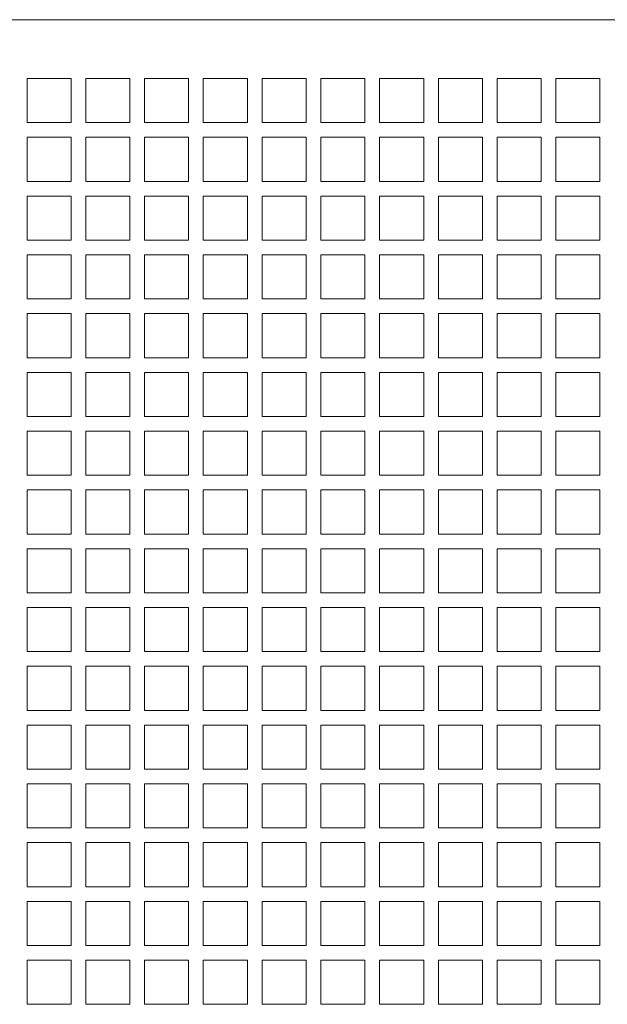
# Model space of a CAD drawing. Header units: inches. Extents: x 0 to 841, y 0 to 594.
# Tile 9 of 129: x 145 to 185, y 134 to 201. Entities that reach past the tile are written whole.
import ezdxf

# ---------------------------------------------------------------- set-up
doc = ezdxf.new("R2010")
doc.units = ezdxf.units.IN
doc.header["$LTSCALE"] = 46.255
doc.header["$MEASUREMENT"] = 0
doc.layers.get('0').update_dxf_attribs({"lineweight": 0})
doc.layers.add('02___PRT_ALL_AXES', color=7, linetype='Continuous', lineweight=0)

msp = doc.modelspace()

# ---------------------------------------------------------------- linework, layer by layer
at = {"color": 7, "linetype": 'Continuous'}
for p, q in [((105.1762, 200.9836), (219.4762, 200.9836)), ((145.9762, 196.9836), (145.9762, 193.9836)), ((148.9762, 196.9836), (145.9762, 196.9836)), ((148.9762, 193.9836), (148.9762, 196.9836)), ((149.9762, 196.9836), (149.9762, 193.9836)), ((152.9762, 196.9836), (149.9762, 196.9836)), ((152.9762, 193.9836), (152.9762, 196.9836)), ((153.9762, 196.9836), (153.9762, 193.9836)), ((156.9762, 196.9836), (153.9762, 196.9836)), ((156.9762, 193.9836), (156.9762, 196.9836)), ((157.9762, 196.9836), (157.9762, 193.9836)), ((160.9762, 196.9836), (157.9762, 196.9836)), ((160.9762, 193.9836), (160.9762, 196.9836)), ((161.9762, 196.9836), (161.9762, 193.9836)), ((164.9762, 196.9836), (161.9762, 196.9836)), ((164.9762, 193.9836), (164.9762, 196.9836)), ((145.9762, 193.9836), (148.9762, 193.9836)), ((149.9762, 193.9836), (152.9762, 193.9836)), ((153.9762, 193.9836), (156.9762, 193.9836)), ((157.9762, 193.9836), (160.9762, 193.9836)), ((161.9762, 193.9836), (164.9762, 193.9836)), ((145.9762, 192.9836), (145.9762, 189.9836)), ((148.9762, 192.9836), (145.9762, 192.9836)), ((148.9762, 189.9836), (148.9762, 192.9836)), ((149.9762, 192.9836), (149.9762, 189.9836)), ((152.9762, 192.9836), (149.9762, 192.9836)), ((152.9762, 189.9836), (152.9762, 192.9836)), ((153.9762, 192.9836), (153.9762, 189.9836)), ((156.9762, 192.9836), (153.9762, 192.9836)), ((156.9762, 189.9836), (156.9762, 192.9836)), ((157.9762, 192.9836), (157.9762, 189.9836)), ((160.9762, 192.9836), (157.9762, 192.9836)), ((160.9762, 189.9836), (160.9762, 192.9836)), ((161.9762, 192.9836), (161.9762, 189.9836)), ((164.9762, 192.9836), (161.9762, 192.9836)), ((164.9762, 189.9836), (164.9762, 192.9836)), ((145.9762, 189.9836), (148.9762, 189.9836)), ((149.9762, 189.9836), (152.9762, 189.9836)), ((153.9762, 189.9836), (156.9762, 189.9836)), ((157.9762, 189.9836), (160.9762, 189.9836)), ((161.9762, 189.9836), (164.9762, 189.9836)), ((145.9762, 188.9836), (145.9762, 185.9836)), ((148.9762, 188.9836), (145.9762, 188.9836)), ((148.9762, 185.9836), (148.9762, 188.9836)), ((149.9762, 188.9836), (149.9762, 185.9836)), ((152.9762, 188.9836), (149.9762, 188.9836)), ((152.9762, 185.9836), (152.9762, 188.9836)), ((153.9762, 188.9836), (153.9762, 185.9836)), ((156.9762, 188.9836), (153.9762, 188.9836)), ((156.9762, 185.9836), (156.9762, 188.9836)), ((157.9762, 188.9836), (157.9762, 185.9836)), ((160.9762, 188.9836), (157.9762, 188.9836)), ((160.9762, 185.9836), (160.9762, 188.9836)), ((161.9762, 188.9836), (161.9762, 185.9836)), ((164.9762, 188.9836), (161.9762, 188.9836)), ((164.9762, 185.9836), (164.9762, 188.9836)), ((165.9762, 188.9836), (165.9762, 185.9836)), ((168.9762, 188.9836), (165.9762, 188.9836)), ((168.9762, 185.9836), (168.9762, 188.9836)), ((169.9762, 188.9836), (169.9762, 185.9836)), ((172.9762, 188.9836), (169.9762, 188.9836)), ((172.9762, 185.9836), (172.9762, 188.9836)), ((173.9762, 188.9836), (173.9762, 185.9836)), ((176.9762, 188.9836), (173.9762, 188.9836)), ((176.9762, 185.9836), (176.9762, 188.9836)), ((145.9762, 185.9836), (148.9762, 185.9836)), ((149.9762, 185.9836), (152.9762, 185.9836)), ((153.9762, 185.9836), (156.9762, 185.9836)), ((157.9762, 185.9836), (160.9762, 185.9836)), ((161.9762, 185.9836), (164.9762, 185.9836)), ((165.9762, 185.9836), (168.9762, 185.9836)), ((169.9762, 185.9836), (172.9762, 185.9836)), ((173.9762, 185.9836), (176.9762, 185.9836)), ((145.9762, 184.9836), (145.9762, 181.9836)), ((148.9762, 184.9836), (145.9762, 184.9836)), ((148.9762, 181.9836), (148.9762, 184.9836)), ((149.9762, 184.9836), (149.9762, 181.9836)), ((152.9762, 184.9836), (149.9762, 184.9836)), ((152.9762, 181.9836), (152.9762, 184.9836)), ((153.9762, 184.9836), (153.9762, 181.9836)), ((156.9762, 184.9836), (153.9762, 184.9836)), ((156.9762, 181.9836), (156.9762, 184.9836)), ((157.9762, 184.9836), (157.9762, 181.9836)), ((160.9762, 184.9836), (157.9762, 184.9836)), ((160.9762, 181.9836), (160.9762, 184.9836)), ((161.9762, 184.9836), (161.9762, 181.9836)), ((164.9762, 184.9836), (161.9762, 184.9836)), ((164.9762, 181.9836), (164.9762, 184.9836)), ((165.9762, 184.9836), (165.9762, 181.9836)), ((168.9762, 184.9836), (165.9762, 184.9836)), ((168.9762, 181.9836), (168.9762, 184.9836)), ((169.9762, 184.9836), (169.9762, 181.9836)), ((172.9762, 184.9836), (169.9762, 184.9836)), ((172.9762, 181.9836), (172.9762, 184.9836)), ((173.9762, 184.9836), (173.9762, 181.9836)), ((176.9762, 184.9836), (173.9762, 184.9836)), ((176.9762, 181.9836), (176.9762, 184.9836)), ((145.9762, 181.9836), (148.9762, 181.9836)), ((149.9762, 181.9836), (152.9762, 181.9836)), ((153.9762, 181.9836), (156.9762, 181.9836)), ((157.9762, 181.9836), (160.9762, 181.9836)), ((161.9762, 181.9836), (164.9762, 181.9836)), ((165.9762, 181.9836), (168.9762, 181.9836)), ((169.9762, 181.9836), (172.9762, 181.9836)), ((173.9762, 181.9836), (176.9762, 181.9836)), ((145.9762, 180.9836), (145.9762, 177.9836)), ((148.9762, 180.9836), (145.9762, 180.9836)), ((148.9762, 177.9836), (148.9762, 180.9836)), ((149.9762, 180.9836), (149.9762, 177.9836)), ((152.9762, 180.9836), (149.9762, 180.9836)), ((152.9762, 177.9836), (152.9762, 180.9836)), ((153.9762, 180.9836), (153.9762, 177.9836)), ((156.9762, 180.9836), (153.9762, 180.9836)), ((156.9762, 177.9836), (156.9762, 180.9836)), ((157.9762, 180.9836), (157.9762, 177.9836)), ((160.9762, 180.9836), (157.9762, 180.9836)), ((160.9762, 177.9836), (160.9762, 180.9836)), ((161.9762, 180.9836), (161.9762, 177.9836)), ((164.9762, 180.9836), (161.9762, 180.9836)), ((164.9762, 177.9836), (164.9762, 180.9836)), ((165.9762, 180.9836), (165.9762, 177.9836)), ((168.9762, 180.9836), (165.9762, 180.9836)), ((168.9762, 177.9836), (168.9762, 180.9836)), ((169.9762, 180.9836), (169.9762, 177.9836)), ((172.9762, 180.9836), (169.9762, 180.9836)), ((172.9762, 177.9836), (172.9762, 180.9836)), ((173.9762, 180.9836), (173.9762, 177.9836)), ((176.9762, 180.9836), (173.9762, 180.9836)), ((176.9762, 177.9836), (176.9762, 180.9836)), ((145.9762, 177.9836), (148.9762, 177.9836)), ((149.9762, 177.9836), (152.9762, 177.9836)), ((153.9762, 177.9836), (156.9762, 177.9836)), ((157.9762, 177.9836), (160.9762, 177.9836)), ((161.9762, 177.9836), (164.9762, 177.9836)), ((165.9762, 177.9836), (168.9762, 177.9836)), ((169.9762, 177.9836), (172.9762, 177.9836)), ((173.9762, 177.9836), (176.9762, 177.9836)), ((145.9762, 176.9836), (145.9762, 173.9836)), ((148.9762, 176.9836), (145.9762, 176.9836)), ((148.9762, 173.9836), (148.9762, 176.9836)), ((149.9762, 176.9836), (149.9762, 173.9836)), ((152.9762, 176.9836), (149.9762, 176.9836)), ((152.9762, 173.9836), (152.9762, 176.9836)), ((153.9762, 176.9836), (153.9762, 173.9836)), ((156.9762, 176.9836), (153.9762, 176.9836)), ((156.9762, 173.9836), (156.9762, 176.9836)), ((157.9762, 176.9836), (157.9762, 173.9836)), ((160.9762, 176.9836), (157.9762, 176.9836)), ((160.9762, 173.9836), (160.9762, 176.9836)), ((161.9762, 176.9836), (161.9762, 173.9836)), ((164.9762, 176.9836), (161.9762, 176.9836)), ((164.9762, 173.9836), (164.9762, 176.9836)), ((165.9762, 176.9836), (165.9762, 173.9836)), ((168.9762, 176.9836), (165.9762, 176.9836)), ((168.9762, 173.9836), (168.9762, 176.9836)), ((169.9762, 176.9836), (169.9762, 173.9836)), ((172.9762, 176.9836), (169.9762, 176.9836)), ((172.9762, 173.9836), (172.9762, 176.9836)), ((173.9762, 176.9836), (173.9762, 173.9836)), ((176.9762, 176.9836), (173.9762, 176.9836)), ((176.9762, 173.9836), (176.9762, 176.9836)), ((145.9762, 173.9836), (148.9762, 173.9836)), ((149.9762, 173.9836), (152.9762, 173.9836)), ((153.9762, 173.9836), (156.9762, 173.9836)), ((157.9762, 173.9836), (160.9762, 173.9836)), ((161.9762, 173.9836), (164.9762, 173.9836)), ((165.9762, 173.9836), (168.9762, 173.9836)), ((169.9762, 173.9836), (172.9762, 173.9836)), ((173.9762, 173.9836), (176.9762, 173.9836)), ((145.9762, 172.9836), (145.9762, 169.9836)), ((148.9762, 172.9836), (145.9762, 172.9836)), ((148.9762, 169.9836), (148.9762, 172.9836)), ((149.9762, 172.9836), (149.9762, 169.9836)), ((152.9762, 172.9836), (149.9762, 172.9836)), ((152.9762, 169.9836), (152.9762, 172.9836)), ((153.9762, 172.9836), (153.9762, 169.9836)), ((156.9762, 172.9836), (153.9762, 172.9836)), ((156.9762, 169.9836), (156.9762, 172.9836)), ((157.9762, 172.9836), (157.9762, 169.9836)), ((160.9762, 172.9836), (157.9762, 172.9836)), ((160.9762, 169.9836), (160.9762, 172.9836)), ((161.9762, 172.9836), (161.9762, 169.9836)), ((164.9762, 172.9836), (161.9762, 172.9836)), ((164.9762, 169.9836), (164.9762, 172.9836)), ((165.9762, 172.9836), (165.9762, 169.9836)), ((168.9762, 172.9836), (165.9762, 172.9836)), ((168.9762, 169.9836), (168.9762, 172.9836)), ((169.9762, 172.9836), (169.9762, 169.9836)), ((172.9762, 172.9836), (169.9762, 172.9836)), ((172.9762, 169.9836), (172.9762, 172.9836)), ((173.9762, 172.9836), (173.9762, 169.9836)), ((176.9762, 172.9836), (173.9762, 172.9836)), ((176.9762, 169.9836), (176.9762, 172.9836)), ((145.9762, 169.9836), (148.9762, 169.9836)), ((149.9762, 169.9836), (152.9762, 169.9836)), ((153.9762, 169.9836), (156.9762, 169.9836)), ((157.9762, 169.9836), (160.9762, 169.9836)), ((161.9762, 169.9836), (164.9762, 169.9836)), ((165.9762, 169.9836), (168.9762, 169.9836)), ((169.9762, 169.9836), (172.9762, 169.9836)), ((173.9762, 169.9836), (176.9762, 169.9836)), ((145.9762, 168.9836), (145.9762, 165.9836)), ((148.9762, 168.9836), (145.9762, 168.9836)), ((148.9762, 165.9836), (148.9762, 168.9836)), ((149.9762, 168.9836), (149.9762, 165.9836)), ((152.9762, 168.9836), (149.9762, 168.9836)), ((152.9762, 165.9836), (152.9762, 168.9836)), ((153.9762, 168.9836), (153.9762, 165.9836)), ((156.9762, 168.9836), (153.9762, 168.9836)), ((156.9762, 165.9836), (156.9762, 168.9836)), ((157.9762, 168.9836), (157.9762, 165.9836)), ((160.9762, 168.9836), (157.9762, 168.9836)), ((160.9762, 165.9836), (160.9762, 168.9836)), ((161.9762, 168.9836), (161.9762, 165.9836)), ((164.9762, 168.9836), (161.9762, 168.9836)), ((164.9762, 165.9836), (164.9762, 168.9836)), ((165.9762, 168.9836), (165.9762, 165.9836)), ((168.9762, 168.9836), (165.9762, 168.9836)), ((168.9762, 165.9836), (168.9762, 168.9836)), ((169.9762, 168.9836), (169.9762, 165.9836)), ((172.9762, 168.9836), (169.9762, 168.9836)), ((172.9762, 165.9836), (172.9762, 168.9836)), ((173.9762, 168.9836), (173.9762, 165.9836)), ((176.9762, 168.9836), (173.9762, 168.9836)), ((176.9762, 165.9836), (176.9762, 168.9836)), ((145.9762, 165.9836), (148.9762, 165.9836)), ((149.9762, 165.9836), (152.9762, 165.9836)), ((153.9762, 165.9836), (156.9762, 165.9836)), ((157.9762, 165.9836), (160.9762, 165.9836)), ((161.9762, 165.9836), (164.9762, 165.9836)), ((165.9762, 165.9836), (168.9762, 165.9836)), ((169.9762, 165.9836), (172.9762, 165.9836)), ((173.9762, 165.9836), (176.9762, 165.9836)), ((145.9762, 164.9836), (145.9762, 161.9836)), ((148.9762, 164.9836), (145.9762, 164.9836)), ((148.9762, 161.9836), (148.9762, 164.9836)), ((149.9762, 164.9836), (149.9762, 161.9836)), ((152.9762, 164.9836), (149.9762, 164.9836)), ((152.9762, 161.9836), (152.9762, 164.9836)), ((153.9762, 164.9836), (153.9762, 161.9836)), ((156.9762, 164.9836), (153.9762, 164.9836)), ((156.9762, 161.9836), (156.9762, 164.9836)), ((157.9762, 164.9836), (157.9762, 161.9836)), ((160.9762, 164.9836), (157.9762, 164.9836)), ((160.9762, 161.9836), (160.9762, 164.9836)), ((161.9762, 164.9836), (161.9762, 161.9836)), ((164.9762, 164.9836), (161.9762, 164.9836)), ((164.9762, 161.9836), (164.9762, 164.9836)), ((145.9762, 161.9836), (148.9762, 161.9836)), ((149.9762, 161.9836), (152.9762, 161.9836)), ((153.9762, 161.9836), (156.9762, 161.9836)), ((157.9762, 161.9836), (160.9762, 161.9836)), ((161.9762, 161.9836), (164.9762, 161.9836)), ((145.9762, 160.9836), (145.9762, 157.9836)), ((148.9762, 160.9836), (145.9762, 160.9836)), ((148.9762, 157.9836), (148.9762, 160.9836)), ((149.9762, 160.9836), (149.9762, 157.9836)), ((152.9762, 160.9836), (149.9762, 160.9836)), ((152.9762, 157.9836), (152.9762, 160.9836)), ((153.9762, 160.9836), (153.9762, 157.9836)), ((156.9762, 160.9836), (153.9762, 160.9836)), ((156.9762, 157.9836), (156.9762, 160.9836)), ((157.9762, 160.9836), (157.9762, 157.9836)), ((160.9762, 160.9836), (157.9762, 160.9836)), ((160.9762, 157.9836), (160.9762, 160.9836)), ((161.9762, 160.9836), (161.9762, 157.9836)), ((164.9762, 160.9836), (161.9762, 160.9836)), ((164.9762, 157.9836), (164.9762, 160.9836)), ((145.9762, 157.9836), (148.9762, 157.9836)), ((149.9762, 157.9836), (152.9762, 157.9836)), ((153.9762, 157.9836), (156.9762, 157.9836)), ((157.9762, 157.9836), (160.9762, 157.9836)), ((161.9762, 157.9836), (164.9762, 157.9836)), ((145.9762, 156.9836), (145.9762, 153.9836)), ((148.9762, 156.9836), (145.9762, 156.9836)), ((148.9762, 153.9836), (148.9762, 156.9836)), ((149.9762, 156.9836), (149.9762, 153.9836)), ((152.9762, 156.9836), (149.9762, 156.9836)), ((152.9762, 153.9836), (152.9762, 156.9836)), ((153.9762, 156.9836), (153.9762, 153.9836)), ((156.9762, 156.9836), (153.9762, 156.9836)), ((156.9762, 153.9836), (156.9762, 156.9836)), ((157.9762, 156.9836), (157.9762, 153.9836)), ((160.9762, 156.9836), (157.9762, 156.9836)), ((160.9762, 153.9836), (160.9762, 156.9836)), ((161.9762, 156.9836), (161.9762, 153.9836)), ((164.9762, 156.9836), (161.9762, 156.9836)), ((164.9762, 153.9836), (164.9762, 156.9836)), ((145.9762, 153.9836), (148.9762, 153.9836)), ((149.9762, 153.9836), (152.9762, 153.9836)), ((153.9762, 153.9836), (156.9762, 153.9836)), ((157.9762, 153.9836), (160.9762, 153.9836)), ((161.9762, 153.9836), (164.9762, 153.9836)), ((145.9762, 152.9836), (145.9762, 149.9836)), ((148.9762, 152.9836), (145.9762, 152.9836)), ((148.9762, 149.9836), (148.9762, 152.9836)), ((149.9762, 152.9836), (149.9762, 149.9836)), ((152.9762, 152.9836), (149.9762, 152.9836)), ((152.9762, 149.9836), (152.9762, 152.9836)), ((153.9762, 152.9836), (153.9762, 149.9836)), ((156.9762, 152.9836), (153.9762, 152.9836)), ((156.9762, 149.9836), (156.9762, 152.9836)), ((157.9762, 152.9836), (157.9762, 149.9836)), ((160.9762, 152.9836), (157.9762, 152.9836)), ((160.9762, 149.9836), (160.9762, 152.9836)), ((161.9762, 152.9836), (161.9762, 149.9836)), ((164.9762, 152.9836), (161.9762, 152.9836)), ((164.9762, 149.9836), (164.9762, 152.9836)), ((145.9762, 149.9836), (148.9762, 149.9836)), ((149.9762, 149.9836), (152.9762, 149.9836)), ((153.9762, 149.9836), (156.9762, 149.9836)), ((157.9762, 149.9836), (160.9762, 149.9836)), ((161.9762, 149.9836), (164.9762, 149.9836)), ((145.9762, 148.9836), (145.9762, 145.9836)), ((148.9762, 148.9836), (145.9762, 148.9836)), ((148.9762, 145.9836), (148.9762, 148.9836)), ((149.9762, 148.9836), (149.9762, 145.9836)), ((152.9762, 148.9836), (149.9762, 148.9836)), ((152.9762, 145.9836), (152.9762, 148.9836)), ((153.9762, 148.9836), (153.9762, 145.9836)), ((156.9762, 148.9836), (153.9762, 148.9836)), ((156.9762, 145.9836), (156.9762, 148.9836)), ((157.9762, 148.9836), (157.9762, 145.9836)), ((160.9762, 148.9836), (157.9762, 148.9836)), ((160.9762, 145.9836), (160.9762, 148.9836)), ((161.9762, 148.9836), (161.9762, 145.9836)), ((164.9762, 148.9836), (161.9762, 148.9836)), ((164.9762, 145.9836), (164.9762, 148.9836)), ((145.9762, 145.9836), (148.9762, 145.9836)), ((149.9762, 145.9836), (152.9762, 145.9836)), ((153.9762, 145.9836), (156.9762, 145.9836)), ((157.9762, 145.9836), (160.9762, 145.9836)), ((161.9762, 145.9836), (164.9762, 145.9836)), ((145.9762, 144.9836), (145.9762, 141.9836)), ((148.9762, 144.9836), (145.9762, 144.9836)), ((148.9762, 141.9836), (148.9762, 144.9836)), ((149.9762, 144.9836), (149.9762, 141.9836)), ((152.9762, 144.9836), (149.9762, 144.9836)), ((152.9762, 141.9836), (152.9762, 144.9836)), ((153.9762, 144.9836), (153.9762, 141.9836)), ((156.9762, 144.9836), (153.9762, 144.9836)), ((156.9762, 141.9836), (156.9762, 144.9836)), ((157.9762, 144.9836), (157.9762, 141.9836)), ((160.9762, 144.9836), (157.9762, 144.9836)), ((160.9762, 141.9836), (160.9762, 144.9836)), ((161.9762, 144.9836), (161.9762, 141.9836)), ((164.9762, 144.9836), (161.9762, 144.9836)), ((164.9762, 141.9836), (164.9762, 144.9836)), ((145.9762, 141.9836), (148.9762, 141.9836)), ((149.9762, 141.9836), (152.9762, 141.9836)), ((153.9762, 141.9836), (156.9762, 141.9836)), ((157.9762, 141.9836), (160.9762, 141.9836)), ((161.9762, 141.9836), (164.9762, 141.9836)), ((145.9762, 140.9836), (145.9762, 137.9836)), ((148.9762, 140.9836), (145.9762, 140.9836)), ((148.9762, 137.9836), (148.9762, 140.9836)), ((149.9762, 140.9836), (149.9762, 137.9836)), ((152.9762, 140.9836), (149.9762, 140.9836)), ((152.9762, 137.9836), (152.9762, 140.9836)), ((153.9762, 140.9836), (153.9762, 137.9836)), ((156.9762, 140.9836), (153.9762, 140.9836)), ((156.9762, 137.9836), (156.9762, 140.9836)), ((157.9762, 140.9836), (157.9762, 137.9836)), ((160.9762, 140.9836), (157.9762, 140.9836)), ((160.9762, 137.9836), (160.9762, 140.9836)), ((161.9762, 140.9836), (161.9762, 137.9836)), ((164.9762, 140.9836), (161.9762, 140.9836)), ((164.9762, 137.9836), (164.9762, 140.9836)), ((145.9762, 137.9836), (148.9762, 137.9836)), ((149.9762, 137.9836), (152.9762, 137.9836)), ((153.9762, 137.9836), (156.9762, 137.9836)), ((157.9762, 137.9836), (160.9762, 137.9836)), ((161.9762, 137.9836), (164.9762, 137.9836)), ((145.9762, 136.9836), (145.9762, 133.9836)), ((148.9762, 136.9836), (145.9762, 136.9836)), ((148.9762, 133.9836), (148.9762, 136.9836)), ((149.9762, 136.9836), (149.9762, 133.9836)), ((152.9762, 136.9836), (149.9762, 136.9836)), ((152.9762, 133.9836), (152.9762, 136.9836)), ((153.9762, 136.9836), (153.9762, 133.9836)), ((156.9762, 136.9836), (153.9762, 136.9836)), ((156.9762, 133.9836), (156.9762, 136.9836)), ((157.9762, 136.9836), (157.9762, 133.9836)), ((160.9762, 136.9836), (157.9762, 136.9836)), ((160.9762, 133.9836), (160.9762, 136.9836)), ((161.9762, 136.9836), (161.9762, 133.9836)), ((164.9762, 136.9836), (161.9762, 136.9836)), ((164.9762, 133.9836), (164.9762, 136.9836)), ((145.9762, 133.9836), (148.9762, 133.9836)), ((149.9762, 133.9836), (152.9762, 133.9836)), ((153.9762, 133.9836), (156.9762, 133.9836)), ((157.9762, 133.9836), (160.9762, 133.9836)), ((161.9762, 133.9836), (164.9762, 133.9836))]:
    msp.add_line(p, q, dxfattribs=at)
at = {"layer": '02___PRT_ALL_AXES', "color": 7, "linetype": 'Continuous'}
for p, q in [((165.9762, 196.9836), (165.9762, 193.9836)), ((168.9762, 196.9836), (165.9762, 196.9836)), ((168.9762, 193.9836), (168.9762, 196.9836)), ((169.9762, 196.9836), (169.9762, 193.9836)), ((172.9762, 196.9836), (169.9762, 196.9836)), ((172.9762, 193.9836), (172.9762, 196.9836)), ((173.9762, 196.9836), (173.9762, 193.9836)), ((176.9762, 196.9836), (173.9762, 196.9836)), ((176.9762, 193.9836), (176.9762, 196.9836)), ((177.9762, 196.9836), (177.9762, 193.9836)), ((180.9762, 196.9836), (177.9762, 196.9836)), ((180.9762, 193.9836), (180.9762, 196.9836)), ((181.9762, 196.9836), (181.9762, 193.9836)), ((184.9762, 196.9836), (181.9762, 196.9836)), ((184.9762, 193.9836), (184.9762, 196.9836)), ((165.9762, 193.9836), (168.9762, 193.9836)), ((169.9762, 193.9836), (172.9762, 193.9836)), ((173.9762, 193.9836), (176.9762, 193.9836)), ((177.9762, 193.9836), (180.9762, 193.9836)), ((181.9762, 193.9836), (184.9762, 193.9836)), ((165.9762, 192.9836), (165.9762, 189.9836)), ((168.9762, 192.9836), (165.9762, 192.9836)), ((168.9762, 189.9836), (168.9762, 192.9836)), ((169.9762, 192.9836), (169.9762, 189.9836)), ((172.9762, 192.9836), (169.9762, 192.9836)), ((172.9762, 189.9836), (172.9762, 192.9836)), ((173.9762, 192.9836), (173.9762, 189.9836)), ((176.9762, 192.9836), (173.9762, 192.9836)), ((176.9762, 189.9836), (176.9762, 192.9836)), ((177.9762, 192.9836), (177.9762, 189.9836)), ((180.9762, 192.9836), (177.9762, 192.9836)), ((180.9762, 189.9836), (180.9762, 192.9836)), ((181.9762, 192.9836), (181.9762, 189.9836)), ((184.9762, 192.9836), (181.9762, 192.9836)), ((184.9762, 189.9836), (184.9762, 192.9836)), ((165.9762, 189.9836), (168.9762, 189.9836)), ((169.9762, 189.9836), (172.9762, 189.9836)), ((173.9762, 189.9836), (176.9762, 189.9836)), ((177.9762, 189.9836), (180.9762, 189.9836)), ((181.9762, 189.9836), (184.9762, 189.9836)), ((177.9762, 188.9836), (177.9762, 185.9836)), ((180.9762, 188.9836), (177.9762, 188.9836)), ((180.9762, 185.9836), (180.9762, 188.9836)), ((181.9762, 188.9836), (181.9762, 185.9836)), ((184.9762, 188.9836), (181.9762, 188.9836)), ((184.9762, 185.9836), (184.9762, 188.9836)), ((177.9762, 185.9836), (180.9762, 185.9836)), ((181.9762, 185.9836), (184.9762, 185.9836)), ((177.9762, 184.9836), (177.9762, 181.9836)), ((180.9762, 184.9836), (177.9762, 184.9836)), ((180.9762, 181.9836), (180.9762, 184.9836)), ((181.9762, 184.9836), (181.9762, 181.9836)), ((184.9762, 184.9836), (181.9762, 184.9836)), ((184.9762, 181.9836), (184.9762, 184.9836)), ((177.9762, 181.9836), (180.9762, 181.9836)), ((181.9762, 181.9836), (184.9762, 181.9836)), ((177.9762, 180.9836), (177.9762, 177.9836)), ((180.9762, 180.9836), (177.9762, 180.9836)), ((180.9762, 177.9836), (180.9762, 180.9836)), ((181.9762, 180.9836), (181.9762, 177.9836)), ((184.9762, 180.9836), (181.9762, 180.9836)), ((184.9762, 177.9836), (184.9762, 180.9836)), ((177.9762, 177.9836), (180.9762, 177.9836)), ((181.9762, 177.9836), (184.9762, 177.9836)), ((177.9762, 176.9836), (177.9762, 173.9836)), ((180.9762, 176.9836), (177.9762, 176.9836)), ((180.9762, 173.9836), (180.9762, 176.9836)), ((181.9762, 176.9836), (181.9762, 173.9836)), ((184.9762, 176.9836), (181.9762, 176.9836)), ((184.9762, 173.9836), (184.9762, 176.9836)), ((177.9762, 173.9836), (180.9762, 173.9836)), ((181.9762, 173.9836), (184.9762, 173.9836)), ((177.9762, 172.9836), (177.9762, 169.9836)), ((180.9762, 172.9836), (177.9762, 172.9836)), ((180.9762, 169.9836), (180.9762, 172.9836)), ((181.9762, 172.9836), (181.9762, 169.9836)), ((184.9762, 172.9836), (181.9762, 172.9836)), ((184.9762, 169.9836), (184.9762, 172.9836)), ((177.9762, 169.9836), (180.9762, 169.9836)), ((181.9762, 169.9836), (184.9762, 169.9836)), ((177.9762, 168.9836), (177.9762, 165.9836)), ((180.9762, 168.9836), (177.9762, 168.9836)), ((180.9762, 165.9836), (180.9762, 168.9836)), ((181.9762, 168.9836), (181.9762, 165.9836)), ((184.9762, 168.9836), (181.9762, 168.9836)), ((184.9762, 165.9836), (184.9762, 168.9836)), ((177.9762, 165.9836), (180.9762, 165.9836)), ((181.9762, 165.9836), (184.9762, 165.9836)), ((165.9762, 164.9836), (165.9762, 161.9836)), ((168.9762, 164.9836), (165.9762, 164.9836)), ((168.9762, 161.9836), (168.9762, 164.9836)), ((169.9762, 164.9836), (169.9762, 161.9836)), ((172.9762, 164.9836), (169.9762, 164.9836)), ((172.9762, 161.9836), (172.9762, 164.9836)), ((173.9762, 164.9836), (173.9762, 161.9836)), ((176.9762, 164.9836), (173.9762, 164.9836)), ((176.9762, 161.9836), (176.9762, 164.9836)), ((177.9762, 164.9836), (177.9762, 161.9836)), ((180.9762, 164.9836), (177.9762, 164.9836)), ((180.9762, 161.9836), (180.9762, 164.9836)), ((181.9762, 164.9836), (181.9762, 161.9836)), ((184.9762, 164.9836), (181.9762, 164.9836)), ((184.9762, 161.9836), (184.9762, 164.9836)), ((165.9762, 161.9836), (168.9762, 161.9836)), ((169.9762, 161.9836), (172.9762, 161.9836)), ((173.9762, 161.9836), (176.9762, 161.9836)), ((177.9762, 161.9836), (180.9762, 161.9836)), ((181.9762, 161.9836), (184.9762, 161.9836)), ((165.9762, 160.9836), (165.9762, 157.9836)), ((168.9762, 160.9836), (165.9762, 160.9836)), ((168.9762, 157.9836), (168.9762, 160.9836)), ((169.9762, 160.9836), (169.9762, 157.9836)), ((172.9762, 160.9836), (169.9762, 160.9836)), ((172.9762, 157.9836), (172.9762, 160.9836)), ((173.9762, 160.9836), (173.9762, 157.9836)), ((176.9762, 160.9836), (173.9762, 160.9836)), ((176.9762, 157.9836), (176.9762, 160.9836)), ((177.9762, 160.9836), (177.9762, 157.9836)), ((180.9762, 160.9836), (177.9762, 160.9836)), ((180.9762, 157.9836), (180.9762, 160.9836)), ((181.9762, 160.9836), (181.9762, 157.9836)), ((184.9762, 160.9836), (181.9762, 160.9836)), ((184.9762, 157.9836), (184.9762, 160.9836)), ((165.9762, 157.9836), (168.9762, 157.9836)), ((169.9762, 157.9836), (172.9762, 157.9836)), ((173.9762, 157.9836), (176.9762, 157.9836)), ((177.9762, 157.9836), (180.9762, 157.9836)), ((181.9762, 157.9836), (184.9762, 157.9836)), ((165.9762, 156.9836), (165.9762, 153.9836)), ((168.9762, 156.9836), (165.9762, 156.9836)), ((168.9762, 153.9836), (168.9762, 156.9836)), ((169.9762, 156.9836), (169.9762, 153.9836)), ((172.9762, 156.9836), (169.9762, 156.9836)), ((172.9762, 153.9836), (172.9762, 156.9836)), ((173.9762, 156.9836), (173.9762, 153.9836)), ((176.9762, 156.9836), (173.9762, 156.9836)), ((176.9762, 153.9836), (176.9762, 156.9836)), ((177.9762, 156.9836), (177.9762, 153.9836)), ((180.9762, 156.9836), (177.9762, 156.9836)), ((180.9762, 153.9836), (180.9762, 156.9836)), ((181.9762, 156.9836), (181.9762, 153.9836)), ((184.9762, 156.9836), (181.9762, 156.9836)), ((184.9762, 153.9836), (184.9762, 156.9836)), ((165.9762, 153.9836), (168.9762, 153.9836)), ((169.9762, 153.9836), (172.9762, 153.9836)), ((173.9762, 153.9836), (176.9762, 153.9836)), ((177.9762, 153.9836), (180.9762, 153.9836)), ((181.9762, 153.9836), (184.9762, 153.9836)), ((165.9762, 152.9836), (165.9762, 149.9836)), ((168.9762, 152.9836), (165.9762, 152.9836)), ((168.9762, 149.9836), (168.9762, 152.9836)), ((169.9762, 152.9836), (169.9762, 149.9836)), ((172.9762, 152.9836), (169.9762, 152.9836)), ((172.9762, 149.9836), (172.9762, 152.9836)), ((173.9762, 152.9836), (173.9762, 149.9836)), ((176.9762, 152.9836), (173.9762, 152.9836)), ((176.9762, 149.9836), (176.9762, 152.9836)), ((177.9762, 152.9836), (177.9762, 149.9836)), ((180.9762, 152.9836), (177.9762, 152.9836)), ((180.9762, 149.9836), (180.9762, 152.9836)), ((181.9762, 152.9836), (181.9762, 149.9836)), ((184.9762, 152.9836), (181.9762, 152.9836)), ((184.9762, 149.9836), (184.9762, 152.9836)), ((165.9762, 149.9836), (168.9762, 149.9836)), ((169.9762, 149.9836), (172.9762, 149.9836)), ((173.9762, 149.9836), (176.9762, 149.9836)), ((177.9762, 149.9836), (180.9762, 149.9836)), ((181.9762, 149.9836), (184.9762, 149.9836)), ((165.9762, 148.9836), (165.9762, 145.9836)), ((168.9762, 148.9836), (165.9762, 148.9836)), ((168.9762, 145.9836), (168.9762, 148.9836)), ((169.9762, 148.9836), (169.9762, 145.9836)), ((172.9762, 148.9836), (169.9762, 148.9836)), ((172.9762, 145.9836), (172.9762, 148.9836)), ((173.9762, 148.9836), (173.9762, 145.9836)), ((176.9762, 148.9836), (173.9762, 148.9836)), ((176.9762, 145.9836), (176.9762, 148.9836)), ((177.9762, 148.9836), (177.9762, 145.9836)), ((180.9762, 148.9836), (177.9762, 148.9836)), ((180.9762, 145.9836), (180.9762, 148.9836)), ((181.9762, 148.9836), (181.9762, 145.9836)), ((184.9762, 148.9836), (181.9762, 148.9836)), ((184.9762, 145.9836), (184.9762, 148.9836)), ((165.9762, 145.9836), (168.9762, 145.9836)), ((169.9762, 145.9836), (172.9762, 145.9836)), ((173.9762, 145.9836), (176.9762, 145.9836)), ((177.9762, 145.9836), (180.9762, 145.9836)), ((181.9762, 145.9836), (184.9762, 145.9836)), ((165.9762, 144.9836), (165.9762, 141.9836)), ((168.9762, 144.9836), (165.9762, 144.9836)), ((168.9762, 141.9836), (168.9762, 144.9836)), ((169.9762, 144.9836), (169.9762, 141.9836)), ((172.9762, 144.9836), (169.9762, 144.9836)), ((172.9762, 141.9836), (172.9762, 144.9836)), ((173.9762, 144.9836), (173.9762, 141.9836)), ((176.9762, 144.9836), (173.9762, 144.9836)), ((176.9762, 141.9836), (176.9762, 144.9836)), ((177.9762, 144.9836), (177.9762, 141.9836)), ((180.9762, 144.9836), (177.9762, 144.9836)), ((180.9762, 141.9836), (180.9762, 144.9836)), ((181.9762, 144.9836), (181.9762, 141.9836)), ((184.9762, 144.9836), (181.9762, 144.9836)), ((184.9762, 141.9836), (184.9762, 144.9836)), ((165.9762, 141.9836), (168.9762, 141.9836)), ((169.9762, 141.9836), (172.9762, 141.9836)), ((173.9762, 141.9836), (176.9762, 141.9836)), ((177.9762, 141.9836), (180.9762, 141.9836)), ((181.9762, 141.9836), (184.9762, 141.9836)), ((165.9762, 140.9836), (165.9762, 137.9836)), ((168.9762, 140.9836), (165.9762, 140.9836)), ((168.9762, 137.9836), (168.9762, 140.9836)), ((169.9762, 140.9836), (169.9762, 137.9836)), ((172.9762, 140.9836), (169.9762, 140.9836)), ((172.9762, 137.9836), (172.9762, 140.9836)), ((173.9762, 140.9836), (173.9762, 137.9836)), ((176.9762, 140.9836), (173.9762, 140.9836)), ((176.9762, 137.9836), (176.9762, 140.9836)), ((177.9762, 140.9836), (177.9762, 137.9836)), ((180.9762, 140.9836), (177.9762, 140.9836)), ((180.9762, 137.9836), (180.9762, 140.9836)), ((181.9762, 140.9836), (181.9762, 137.9836)), ((184.9762, 140.9836), (181.9762, 140.9836)), ((184.9762, 137.9836), (184.9762, 140.9836)), ((165.9762, 137.9836), (168.9762, 137.9836)), ((169.9762, 137.9836), (172.9762, 137.9836)), ((173.9762, 137.9836), (176.9762, 137.9836)), ((177.9762, 137.9836), (180.9762, 137.9836)), ((181.9762, 137.9836), (184.9762, 137.9836)), ((165.9762, 136.9836), (165.9762, 133.9836)), ((168.9762, 136.9836), (165.9762, 136.9836)), ((168.9762, 133.9836), (168.9762, 136.9836)), ((169.9762, 136.9836), (169.9762, 133.9836)), ((172.9762, 136.9836), (169.9762, 136.9836)), ((172.9762, 133.9836), (172.9762, 136.9836)), ((173.9762, 136.9836), (173.9762, 133.9836)), ((176.9762, 136.9836), (173.9762, 136.9836)), ((176.9762, 133.9836), (176.9762, 136.9836)), ((177.9762, 136.9836), (177.9762, 133.9836)), ((180.9762, 136.9836), (177.9762, 136.9836)), ((180.9762, 133.9836), (180.9762, 136.9836)), ((181.9762, 136.9836), (181.9762, 133.9836)), ((184.9762, 136.9836), (181.9762, 136.9836)), ((184.9762, 133.9836), (184.9762, 136.9836)), ((165.9762, 133.9836), (168.9762, 133.9836)), ((169.9762, 133.9836), (172.9762, 133.9836)), ((173.9762, 133.9836), (176.9762, 133.9836)), ((177.9762, 133.9836), (180.9762, 133.9836)), ((181.9762, 133.9836), (184.9762, 133.9836))]:
    msp.add_line(p, q, dxfattribs=at)

doc.saveas('drawing.dxf')
